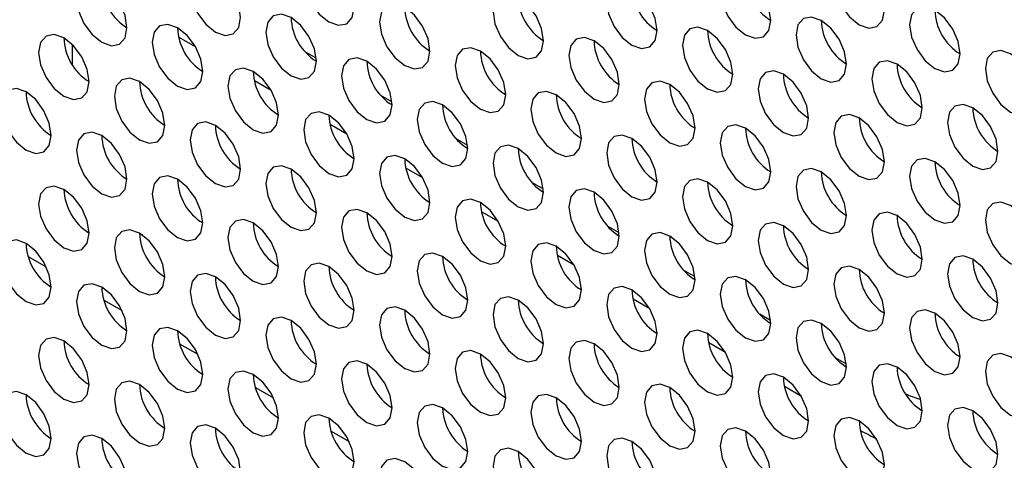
# Model space of a CAD drawing. Header units: millimetres. Extents: x 3619 to 4737, y 1503 to 2366.
# Tile 148 of 256: x 4429.28 to 4438.47, y 2135.01 to 2139.12. Entities that reach past the tile are written whole.
import ezdxf

# ---------------------------------------------------------------- set-up
doc = ezdxf.new("R2010")
doc.units = ezdxf.units.MM

msp = doc.modelspace()

# ---------------------------------------------------------------- linework, layer by layer
at = {"color": 7, "linetype": 'Continuous', "lineweight": 30}
for p, q in [((4429.7738, 2138.7019), (4429.7738, 2138.8902)), ((4430.9222, 2138.8699), (4430.765, 2138.9607)), ((4432.0494, 2138.7635), (4431.9471, 2138.8226)), ((4431.6293, 2138.4617), (4431.4721, 2138.5525)), ((4432.7565, 2138.3553), (4432.6542, 2138.4144)), ((4432.3364, 2138.0535), (4432.1792, 2138.1443)), ((4433.4637, 2137.9471), (4433.3613, 2138.0062)), ((4433.0436, 2137.6453), (4432.8863, 2137.7361)), ((4429.6936, 2137.5358), (4429.7191, 2137.5211)), ((4434.1708, 2137.5389), (4434.0684, 2137.598)), ((4433.7507, 2137.2371), (4433.5934, 2137.3279)), ((4434.8779, 2137.1307), (4434.7755, 2137.1898)), ((4430.4008, 2137.1276), (4430.4262, 2137.1129)), ((4429.3604, 2136.9116), (4429.5297, 2136.8139)), ((4434.4578, 2136.8289), (4434.3006, 2136.9196)), ((4435.585, 2136.7225), (4435.4826, 2136.7816)), ((4431.1079, 2136.7193), (4431.1333, 2136.7047)), ((4430.0675, 2136.5034), (4430.2368, 2136.4057)), ((4435.1649, 2136.4207), (4435.0077, 2136.5114)), ((4436.2921, 2136.3143), (4436.1897, 2136.3734)), ((4431.815, 2136.3111), (4431.8404, 2136.2965)), ((4430.7746, 2136.0952), (4430.9439, 2135.9975)), ((4435.872, 2136.0125), (4435.7148, 2136.1032)), ((4436.9992, 2135.9061), (4436.8969, 2135.9652)), ((4432.5221, 2135.9029), (4432.5475, 2135.8882)), ((4431.4817, 2135.687), (4431.651, 2135.5893)), ((4436.5791, 2135.6043), (4436.4219, 2135.695)), ((4433.2292, 2135.4947), (4433.2546, 2135.48)), ((4432.1888, 2135.2788), (4432.3581, 2135.1811)), ((4433.9363, 2135.0865), (4433.9617, 2135.0718))]:
    msp.add_line(p, q, dxfattribs=at)
at = {"color": 7, "linetype": 'Continuous', "lineweight": 30, "flags": 128}
for points in [[(4432.4042, 2139.2387), (4432.3863, 2139.3533), (4432.3352, 2139.4711), (4432.2587, 2139.5742), (4432.1685, 2139.647), (4432.0783, 2139.6783), (4432.0018, 2139.6635), (4431.9508, 2139.6047), (4431.9328, 2139.5109), (4431.9508, 2139.3964), (4432.0018, 2139.2786), (4432.0783, 2139.1754), (4432.1685, 2139.1026), (4432.2587, 2139.0713), (4432.3352, 2139.0861), (4432.3863, 2139.1449), (4432.4042, 2139.2387)], [(4437.354, 2139.212), (4437.336, 2139.3265), (4437.2849, 2139.4443), (4437.2085, 2139.5474), (4437.1183, 2139.6202), (4437.0281, 2139.6516), (4436.9516, 2139.6367), (4436.9005, 2139.5779), (4436.8826, 2139.4841), (4436.9005, 2139.3696), (4436.9516, 2139.2518), (4437.0281, 2139.1487), (4437.1183, 2139.0759), (4437.2085, 2139.0445), (4437.2849, 2139.0594), (4437.336, 2139.1182), (4437.354, 2139.212)], [(4431.3436, 2139.1434), (4431.3256, 2139.2579), (4431.2745, 2139.3757), (4431.1981, 2139.4788), (4431.1079, 2139.5516), (4431.0177, 2139.583), (4430.9412, 2139.5681), (4430.8901, 2139.5093), (4430.8721, 2139.4155), (4430.8901, 2139.301), (4430.9412, 2139.1832), (4431.0177, 2139.08), (4431.1079, 2139.0073), (4431.1981, 2138.9759), (4431.2745, 2138.9908), (4431.3256, 2139.0496), (4431.3436, 2139.1434)], [(4436.2933, 2139.1166), (4436.2754, 2139.2311), (4436.2243, 2139.3489), (4436.1478, 2139.4521), (4436.0576, 2139.5249), (4435.9674, 2139.5562), (4435.8909, 2139.5414), (4435.8398, 2139.4826), (4435.8219, 2139.3888), (4435.8398, 2139.2742), (4435.8909, 2139.1564), (4435.9674, 2139.0533), (4436.0576, 2138.9805), (4436.1478, 2138.9492), (4436.2243, 2138.964), (4436.2754, 2139.0228), (4436.2933, 2139.1166)], [(4430.2829, 2139.048), (4430.265, 2139.1625), (4430.2139, 2139.2803), (4430.1374, 2139.3835), (4430.0472, 2139.4563), (4429.957, 2139.4876), (4429.8805, 2139.4728), (4429.8294, 2139.4139), (4429.8115, 2139.3201), (4429.8294, 2139.2056), (4429.8805, 2139.0878), (4429.957, 2138.9847), (4430.0472, 2138.9119), (4430.1374, 2138.8805), (4430.2139, 2138.8954), (4430.265, 2138.9542), (4430.2829, 2139.048)], [(4435.2326, 2139.0213), (4435.2147, 2139.1358), (4435.1636, 2139.2536), (4435.0871, 2139.3567), (4434.9969, 2139.4295), (4434.9067, 2139.4609), (4434.8303, 2139.446), (4434.7792, 2139.3872), (4434.7612, 2139.2934), (4434.7792, 2139.1789), (4434.8303, 2139.0611), (4434.9067, 2138.9579), (4434.9969, 2138.8851), (4435.0871, 2138.8538), (4435.1636, 2138.8686), (4435.2147, 2138.9275), (4435.2326, 2139.0213)], [(4434.172, 2138.9259), (4434.154, 2139.0404), (4434.1029, 2139.1582), (4434.0265, 2139.2614), (4433.9363, 2139.3341), (4433.8461, 2139.3655), (4433.7696, 2139.3506), (4433.7185, 2139.2918), (4433.7006, 2139.198), (4433.7185, 2139.0835), (4433.7696, 2138.9657), (4433.8461, 2138.8626), (4433.9363, 2138.7898), (4434.0265, 2138.7584), (4434.1029, 2138.7733), (4434.154, 2138.8321), (4434.172, 2138.9259)], [(4433.1113, 2138.8305), (4433.0934, 2138.945), (4433.0423, 2139.0628), (4432.9658, 2139.166), (4432.8756, 2139.2388), (4432.7854, 2139.2701), (4432.709, 2139.2553), (4432.6579, 2139.1965), (4432.6399, 2139.1027), (4432.6579, 2138.9881), (4432.709, 2138.8704), (4432.7854, 2138.7672), (4432.8756, 2138.6944), (4432.9658, 2138.6631), (4433.0423, 2138.6779), (4433.0934, 2138.7367), (4433.1113, 2138.8305)], [(4432.0507, 2138.7352), (4432.0327, 2138.8497), (4431.9816, 2138.9675), (4431.9052, 2139.0706), (4431.815, 2139.1434), (4431.7248, 2139.1748), (4431.6483, 2139.1599), (4431.5972, 2139.1011), (4431.5793, 2139.0073), (4431.5972, 2138.8928), (4431.6483, 2138.775), (4431.7248, 2138.6718), (4431.815, 2138.5991), (4431.9052, 2138.5677), (4431.9816, 2138.5826), (4432.0327, 2138.6414), (4432.0507, 2138.7352)], [(4438.0611, 2138.8038), (4438.0431, 2138.9183), (4437.992, 2139.0361), (4437.9156, 2139.1392), (4437.8254, 2139.212), (4437.7352, 2139.2434), (4437.6587, 2139.2285), (4437.6076, 2139.1697), (4437.5897, 2139.0759), (4437.6076, 2138.9614), (4437.6587, 2138.8436), (4437.7352, 2138.7405), (4437.8254, 2138.6677), (4437.9156, 2138.6363), (4437.992, 2138.6512), (4438.0431, 2138.71), (4438.0611, 2138.8038)], [(4430.99, 2138.6398), (4430.9721, 2138.7543), (4430.921, 2138.8721), (4430.8445, 2138.9753), (4430.7543, 2139.0481), (4430.6641, 2139.0794), (4430.5876, 2139.0645), (4430.5365, 2139.0057), (4430.5186, 2138.9119), (4430.5365, 2138.7974), (4430.5876, 2138.6796), (4430.6641, 2138.5765), (4430.7543, 2138.5037), (4430.8445, 2138.4723), (4430.921, 2138.4872), (4430.9721, 2138.546), (4430.99, 2138.6398)], [(4437.0004, 2138.7084), (4436.9825, 2138.8229), (4436.9314, 2138.9407), (4436.8549, 2139.0439), (4436.7647, 2139.1167), (4436.6745, 2139.148), (4436.598, 2139.1332), (4436.5469, 2139.0744), (4436.529, 2138.9806), (4436.5469, 2138.866), (4436.598, 2138.7482), (4436.6745, 2138.6451), (4436.7647, 2138.5723), (4436.8549, 2138.5409), (4436.9314, 2138.5558), (4436.9825, 2138.6146), (4437.0004, 2138.7084)], [(4429.9293, 2138.5444), (4429.9114, 2138.659), (4429.8603, 2138.7768), (4429.7838, 2138.8799), (4429.6936, 2138.9527), (4429.6034, 2138.984), (4429.527, 2138.9692), (4429.4759, 2138.9104), (4429.4579, 2138.8166), (4429.4759, 2138.7021), (4429.527, 2138.5843), (4429.6034, 2138.4811), (4429.6936, 2138.4083), (4429.7838, 2138.377), (4429.8603, 2138.3918), (4429.9114, 2138.4506), (4429.9293, 2138.5444)], [(4435.9398, 2138.6131), (4435.9218, 2138.7276), (4435.8707, 2138.8454), (4435.7942, 2138.9485), (4435.704, 2139.0213), (4435.6138, 2139.0526), (4435.5374, 2139.0378), (4435.4863, 2138.979), (4435.4683, 2138.8852), (4435.4863, 2138.7707), (4435.5374, 2138.6529), (4435.6138, 2138.5497), (4435.704, 2138.4769), (4435.7942, 2138.4456), (4435.8707, 2138.4604), (4435.9218, 2138.5192), (4435.9398, 2138.6131)], [(4434.8791, 2138.5177), (4434.8611, 2138.6322), (4434.8101, 2138.75), (4434.7336, 2138.8531), (4434.6434, 2138.9259), (4434.5532, 2138.9573), (4434.4767, 2138.9424), (4434.4256, 2138.8836), (4434.4077, 2138.7898), (4434.4256, 2138.6753), (4434.4767, 2138.5575), (4434.5532, 2138.4544), (4434.6434, 2138.3816), (4434.7336, 2138.3502), (4434.8101, 2138.3651), (4434.8611, 2138.4239), (4434.8791, 2138.5177)], [(4433.8184, 2138.4223), (4433.8005, 2138.5368), (4433.7494, 2138.6546), (4433.6729, 2138.7578), (4433.5827, 2138.8306), (4433.4925, 2138.8619), (4433.4161, 2138.8471), (4433.365, 2138.7883), (4433.347, 2138.6945), (4433.365, 2138.5799), (4433.4161, 2138.4621), (4433.4925, 2138.359), (4433.5827, 2138.2862), (4433.6729, 2138.2549), (4433.7494, 2138.2697), (4433.8005, 2138.3285), (4433.8184, 2138.4223)], [(4438.7682, 2138.3956), (4438.7502, 2138.5101), (4438.6991, 2138.6279), (4438.6227, 2138.731), (4438.5325, 2138.8038), (4438.4423, 2138.8352), (4438.3658, 2138.8203), (4438.3147, 2138.7615), (4438.2968, 2138.6677), (4438.3147, 2138.5532), (4438.3658, 2138.4354), (4438.4423, 2138.3322), (4438.5325, 2138.2595), (4438.6227, 2138.2281), (4438.6991, 2138.243), (4438.7502, 2138.3018), (4438.7682, 2138.3956)], [(4432.7578, 2138.327), (4432.7398, 2138.4415), (4432.6887, 2138.5593), (4432.6123, 2138.6624), (4432.5221, 2138.7352), (4432.4319, 2138.7666), (4432.3554, 2138.7517), (4432.3043, 2138.6929), (4432.2864, 2138.5991), (4432.3043, 2138.4846), (4432.3554, 2138.3668), (4432.4319, 2138.2636), (4432.5221, 2138.1909), (4432.6123, 2138.1595), (4432.6887, 2138.1744), (4432.7398, 2138.2332), (4432.7578, 2138.327)], [(4437.7075, 2138.3002), (4437.6896, 2138.4147), (4437.6385, 2138.5325), (4437.562, 2138.6357), (4437.4718, 2138.7085), (4437.3816, 2138.7398), (4437.3051, 2138.725), (4437.2541, 2138.6661), (4437.2361, 2138.5723), (4437.2541, 2138.4578), (4437.3051, 2138.34), (4437.3816, 2138.2369), (4437.4718, 2138.1641), (4437.562, 2138.1327), (4437.6385, 2138.1476), (4437.6896, 2138.2064), (4437.7075, 2138.3002)], [(4431.6971, 2138.2316), (4431.6792, 2138.3461), (4431.6281, 2138.4639), (4431.5516, 2138.5671), (4431.4614, 2138.6399), (4431.3712, 2138.6712), (4431.2947, 2138.6563), (4431.2436, 2138.5975), (4431.2257, 2138.5037), (4431.2436, 2138.3892), (4431.2947, 2138.2714), (4431.3712, 2138.1683), (4431.4614, 2138.0955), (4431.5516, 2138.0641), (4431.6281, 2138.079), (4431.6792, 2138.1378), (4431.6971, 2138.2316)], [(4436.6469, 2138.2048), (4436.6289, 2138.3194), (4436.5778, 2138.4372), (4436.5013, 2138.5403), (4436.4112, 2138.6131), (4436.321, 2138.6444), (4436.2445, 2138.6296), (4436.1934, 2138.5708), (4436.1754, 2138.477), (4436.1934, 2138.3625), (4436.2445, 2138.2447), (4436.321, 2138.1415), (4436.4112, 2138.0687), (4436.5013, 2138.0374), (4436.5778, 2138.0522), (4436.6289, 2138.111), (4436.6469, 2138.2048)], [(4430.6364, 2138.1362), (4430.6185, 2138.2508), (4430.5674, 2138.3686), (4430.4909, 2138.4717), (4430.4007, 2138.5445), (4430.3105, 2138.5758), (4430.2341, 2138.561), (4430.183, 2138.5022), (4430.165, 2138.4084), (4430.183, 2138.2939), (4430.2341, 2138.1761), (4430.3105, 2138.0729), (4430.4007, 2138.0001), (4430.4909, 2137.9688), (4430.5674, 2137.9836), (4430.6185, 2138.0424), (4430.6364, 2138.1362)], [(4435.5862, 2138.1095), (4435.5683, 2138.224), (4435.5172, 2138.3418), (4435.4407, 2138.4449), (4435.3505, 2138.5177), (4435.2603, 2138.5491), (4435.1838, 2138.5342), (4435.1327, 2138.4754), (4435.1148, 2138.3816), (4435.1327, 2138.2671), (4435.1838, 2138.1493), (4435.2603, 2138.0462), (4435.3505, 2137.9734), (4435.4407, 2137.942), (4435.5172, 2137.9569), (4435.5683, 2138.0157), (4435.5862, 2138.1095)], [(4429.5758, 2138.0409), (4429.5578, 2138.1554), (4429.5068, 2138.2732), (4429.4303, 2138.3763), (4429.3401, 2138.4491), (4429.2499, 2138.4805), (4429.1734, 2138.4656), (4429.1223, 2138.4068), (4429.1044, 2138.313), (4429.1223, 2138.1985), (4429.1734, 2138.0807), (4429.2499, 2137.9776), (4429.3401, 2137.9048), (4429.4303, 2137.8734), (4429.5068, 2137.8883), (4429.5578, 2137.9471), (4429.5758, 2138.0409)], [(4434.5255, 2138.0141), (4434.5076, 2138.1286), (4434.4565, 2138.2464), (4434.38, 2138.3496), (4434.2898, 2138.4224), (4434.1996, 2138.4537), (4434.1232, 2138.4389), (4434.0721, 2138.3801), (4434.0541, 2138.2863), (4434.0721, 2138.1717), (4434.1232, 2138.0539), (4434.1996, 2137.9508), (4434.2898, 2137.878), (4434.38, 2137.8467), (4434.4565, 2137.8615), (4434.5076, 2137.9203), (4434.5255, 2138.0141)], [(4433.4649, 2137.9188), (4433.4469, 2138.0333), (4433.3958, 2138.1511), (4433.3194, 2138.2542), (4433.2292, 2138.327), (4433.139, 2138.3584), (4433.0625, 2138.3435), (4433.0114, 2138.2847), (4432.9935, 2138.1909), (4433.0114, 2138.0764), (4433.0625, 2137.9586), (4433.139, 2137.8554), (4433.2292, 2137.7826), (4433.3194, 2137.7513), (4433.3958, 2137.7662), (4433.4469, 2137.825), (4433.4649, 2137.9188)], [(4432.4042, 2137.8234), (4432.3863, 2137.9379), (4432.3352, 2138.0557), (4432.2587, 2138.1589), (4432.1685, 2138.2316), (4432.0783, 2138.263), (4432.0018, 2138.2481), (4431.9508, 2138.1893), (4431.9328, 2138.0955), (4431.9508, 2137.981), (4432.0018, 2137.8632), (4432.0783, 2137.7601), (4432.1685, 2137.6873), (4432.2587, 2137.6559), (4432.3352, 2137.6708), (4432.3863, 2137.7296), (4432.4042, 2137.8234)], [(4438.4146, 2137.892), (4438.3967, 2138.0065), (4438.3456, 2138.1243), (4438.2691, 2138.2275), (4438.1789, 2138.3003), (4438.0887, 2138.3316), (4438.0123, 2138.3168), (4437.9612, 2138.2579), (4437.9432, 2138.1641), (4437.9612, 2138.0496), (4438.0123, 2137.9318), (4438.0887, 2137.8287), (4438.1789, 2137.7559), (4438.2691, 2137.7245), (4438.3456, 2137.7394), (4438.3967, 2137.7982), (4438.4146, 2137.892)], [(4431.3436, 2137.728), (4431.3256, 2137.8426), (4431.2745, 2137.9604), (4431.1981, 2138.0635), (4431.1079, 2138.1363), (4431.0177, 2138.1676), (4430.9412, 2138.1528), (4430.8901, 2138.094), (4430.8721, 2138.0002), (4430.8901, 2137.8857), (4430.9412, 2137.7679), (4431.0177, 2137.6647), (4431.1079, 2137.5919), (4431.1981, 2137.5606), (4431.2745, 2137.5754), (4431.3256, 2137.6342), (4431.3436, 2137.728)], [(4437.354, 2137.7966), (4437.336, 2137.9112), (4437.2849, 2138.029), (4437.2085, 2138.1321), (4437.1183, 2138.2049), (4437.0281, 2138.2362), (4436.9516, 2138.2214), (4436.9005, 2138.1626), (4436.8826, 2138.0688), (4436.9005, 2137.9543), (4436.9516, 2137.8365), (4437.0281, 2137.7333), (4437.1183, 2137.6605), (4437.2085, 2137.6292), (4437.2849, 2137.644), (4437.336, 2137.7028), (4437.354, 2137.7966)], [(4430.2829, 2137.6327), (4430.265, 2137.7472), (4430.2139, 2137.865), (4430.1374, 2137.9681), (4430.0472, 2138.0409), (4429.957, 2138.0723), (4429.8805, 2138.0574), (4429.8294, 2137.9986), (4429.8115, 2137.9048), (4429.8294, 2137.7903), (4429.8805, 2137.6725), (4429.957, 2137.5694), (4430.0472, 2137.4966), (4430.1374, 2137.4652), (4430.2139, 2137.4801), (4430.265, 2137.5389), (4430.2829, 2137.6327)], [(4436.2933, 2137.7013), (4436.2754, 2137.8158), (4436.2243, 2137.9336), (4436.1478, 2138.0367), (4436.0576, 2138.1095), (4435.9674, 2138.1409), (4435.8909, 2138.126), (4435.8398, 2138.0672), (4435.8219, 2137.9734), (4435.8398, 2137.8589), (4435.8909, 2137.7411), (4435.9674, 2137.638), (4436.0576, 2137.5652), (4436.1478, 2137.5338), (4436.2243, 2137.5487), (4436.2754, 2137.6075), (4436.2933, 2137.7013)], [(4435.2326, 2137.6059), (4435.2147, 2137.7204), (4435.1636, 2137.8382), (4435.0871, 2137.9414), (4434.9969, 2138.0142), (4434.9067, 2138.0455), (4434.8303, 2138.0307), (4434.7792, 2137.9719), (4434.7612, 2137.8781), (4434.7792, 2137.7635), (4434.8303, 2137.6457), (4434.9067, 2137.5426), (4434.9969, 2137.4698), (4435.0871, 2137.4385), (4435.1636, 2137.4533), (4435.2147, 2137.5121), (4435.2326, 2137.6059)], [(4434.172, 2137.5106), (4434.154, 2137.6251), (4434.1029, 2137.7429), (4434.0265, 2137.846), (4433.9363, 2137.9188), (4433.8461, 2137.9502), (4433.7696, 2137.9353), (4433.7185, 2137.8765), (4433.7006, 2137.7827), (4433.7185, 2137.6682), (4433.7696, 2137.5504), (4433.8461, 2137.4472), (4433.9363, 2137.3744), (4434.0265, 2137.3431), (4434.1029, 2137.3579), (4434.154, 2137.4168), (4434.172, 2137.5106)], [(4433.1113, 2137.4152), (4433.0934, 2137.5297), (4433.0423, 2137.6475), (4432.9658, 2137.7507), (4432.8756, 2137.8234), (4432.7854, 2137.8548), (4432.709, 2137.8399), (4432.6579, 2137.7811), (4432.6399, 2137.6873), (4432.6579, 2137.5728), (4432.709, 2137.455), (4432.7854, 2137.3519), (4432.8756, 2137.2791), (4432.9658, 2137.2477), (4433.0423, 2137.2626), (4433.0934, 2137.3214), (4433.1113, 2137.4152)], [(4438.0611, 2137.3884), (4438.0431, 2137.503), (4437.992, 2137.6208), (4437.9156, 2137.7239), (4437.8254, 2137.7967), (4437.7352, 2137.828), (4437.6587, 2137.8132), (4437.6076, 2137.7544), (4437.5897, 2137.6606), (4437.6076, 2137.5461), (4437.6587, 2137.4283), (4437.7352, 2137.3251), (4437.8254, 2137.2523), (4437.9156, 2137.221), (4437.992, 2137.2358), (4438.0431, 2137.2946), (4438.0611, 2137.3884)], [(4432.0507, 2137.3198), (4432.0327, 2137.4343), (4431.9816, 2137.5521), (4431.9052, 2137.6553), (4431.815, 2137.7281), (4431.7248, 2137.7594), (4431.6483, 2137.7446), (4431.5972, 2137.6858), (4431.5793, 2137.592), (4431.5972, 2137.4774), (4431.6483, 2137.3596), (4431.7248, 2137.2565), (4431.815, 2137.1837), (4431.9052, 2137.1524), (4431.9816, 2137.1672), (4432.0327, 2137.226), (4432.0507, 2137.3198)], [(4437.0004, 2137.2931), (4436.9825, 2137.4076), (4436.9314, 2137.5254), (4436.8549, 2137.6285), (4436.7647, 2137.7013), (4436.6745, 2137.7327), (4436.598, 2137.7178), (4436.5469, 2137.659), (4436.529, 2137.5652), (4436.5469, 2137.4507), (4436.598, 2137.3329), (4436.6745, 2137.2298), (4436.7647, 2137.157), (4436.8549, 2137.1256), (4436.9314, 2137.1405), (4436.9825, 2137.1993), (4437.0004, 2137.2931)], [(4430.99, 2137.2245), (4430.9721, 2137.339), (4430.921, 2137.4568), (4430.8445, 2137.5599), (4430.7543, 2137.6327), (4430.6641, 2137.6641), (4430.5876, 2137.6492), (4430.5365, 2137.5904), (4430.5186, 2137.4966), (4430.5365, 2137.3821), (4430.5876, 2137.2643), (4430.6641, 2137.1611), (4430.7543, 2137.0884), (4430.8445, 2137.057), (4430.921, 2137.0719), (4430.9721, 2137.1307), (4430.99, 2137.2245)], [(4435.9398, 2137.1977), (4435.9218, 2137.3122), (4435.8707, 2137.43), (4435.7942, 2137.5332), (4435.704, 2137.606), (4435.6138, 2137.6373), (4435.5374, 2137.6225), (4435.4863, 2137.5637), (4435.4683, 2137.4699), (4435.4863, 2137.3553), (4435.5374, 2137.2375), (4435.6138, 2137.1344), (4435.704, 2137.0616), (4435.7942, 2137.0302), (4435.8707, 2137.0451), (4435.9218, 2137.1039), (4435.9398, 2137.1977)], [(4429.9293, 2137.1291), (4429.9114, 2137.2436), (4429.8603, 2137.3614), (4429.7838, 2137.4646), (4429.6936, 2137.5374), (4429.6034, 2137.5687), (4429.527, 2137.5538), (4429.4759, 2137.495), (4429.4579, 2137.4012), (4429.4759, 2137.2867), (4429.527, 2137.1689), (4429.6034, 2137.0658), (4429.6936, 2136.993), (4429.7838, 2136.9616), (4429.8603, 2136.9765), (4429.9114, 2137.0353), (4429.9293, 2137.1291)], [(4434.8791, 2137.1024), (4434.8611, 2137.2169), (4434.8101, 2137.3347), (4434.7336, 2137.4378), (4434.6434, 2137.5106), (4434.5532, 2137.542), (4434.4767, 2137.5271), (4434.4256, 2137.4683), (4434.4077, 2137.3745), (4434.4256, 2137.26), (4434.4767, 2137.1422), (4434.5532, 2137.039), (4434.6434, 2136.9662), (4434.7336, 2136.9349), (4434.8101, 2136.9497), (4434.8611, 2137.0085), (4434.8791, 2137.1024)], [(4433.8184, 2137.007), (4433.8005, 2137.1215), (4433.7494, 2137.2393), (4433.6729, 2137.3424), (4433.5827, 2137.4152), (4433.4925, 2137.4466), (4433.4161, 2137.4317), (4433.365, 2137.3729), (4433.347, 2137.2791), (4433.365, 2137.1646), (4433.4161, 2137.0468), (4433.4925, 2136.9437), (4433.5827, 2136.8709), (4433.6729, 2136.8395), (4433.7494, 2136.8544), (4433.8005, 2136.9132), (4433.8184, 2137.007)], [(4438.7682, 2136.9802), (4438.7502, 2137.0948), (4438.6991, 2137.2126), (4438.6227, 2137.3157), (4438.5325, 2137.3885), (4438.4423, 2137.4198), (4438.3658, 2137.405), (4438.3147, 2137.3462), (4438.2968, 2137.2524), (4438.3147, 2137.1379), (4438.3658, 2137.0201), (4438.4423, 2136.9169), (4438.5325, 2136.8441), (4438.6227, 2136.8128), (4438.6991, 2136.8276), (4438.7502, 2136.8864), (4438.7682, 2136.9802)], [(4432.7578, 2136.9116), (4432.7398, 2137.0261), (4432.6887, 2137.1439), (4432.6123, 2137.2471), (4432.5221, 2137.3199), (4432.4319, 2137.3512), (4432.3554, 2137.3364), (4432.3043, 2137.2776), (4432.2864, 2137.1838), (4432.3043, 2137.0692), (4432.3554, 2136.9514), (4432.4319, 2136.8483), (4432.5221, 2136.7755), (4432.6123, 2136.7442), (4432.6887, 2136.759), (4432.7398, 2136.8178), (4432.7578, 2136.9116)], [(4437.7075, 2136.8849), (4437.6896, 2136.9994), (4437.6385, 2137.1172), (4437.562, 2137.2203), (4437.4718, 2137.2931), (4437.3816, 2137.3245), (4437.3051, 2137.3096), (4437.2541, 2137.2508), (4437.2361, 2137.157), (4437.2541, 2137.0425), (4437.3051, 2136.9247), (4437.3816, 2136.8215), (4437.4718, 2136.7488), (4437.562, 2136.7174), (4437.6385, 2136.7323), (4437.6896, 2136.7911), (4437.7075, 2136.8849)], [(4431.6971, 2136.8163), (4431.6792, 2136.9308), (4431.6281, 2137.0486), (4431.5516, 2137.1517), (4431.4614, 2137.2245), (4431.3712, 2137.2559), (4431.2947, 2137.241), (4431.2436, 2137.1822), (4431.2257, 2137.0884), (4431.2436, 2136.9739), (4431.2947, 2136.8561), (4431.3712, 2136.7529), (4431.4614, 2136.6802), (4431.5516, 2136.6488), (4431.6281, 2136.6637), (4431.6792, 2136.7225), (4431.6971, 2136.8163)], [(4430.6364, 2136.7209), (4430.6185, 2136.8354), (4430.5674, 2136.9532), (4430.4909, 2137.0564), (4430.4007, 2137.1291), (4430.3105, 2137.1605), (4430.2341, 2137.1456), (4430.183, 2137.0868), (4430.165, 2136.993), (4430.183, 2136.8785), (4430.2341, 2136.7607), (4430.3105, 2136.6576), (4430.4007, 2136.5848), (4430.4909, 2136.5534), (4430.5674, 2136.5683), (4430.6185, 2136.6271), (4430.6364, 2136.7209)], [(4436.6469, 2136.7895), (4436.6289, 2136.904), (4436.5778, 2137.0218), (4436.5013, 2137.125), (4436.4112, 2137.1978), (4436.321, 2137.2291), (4436.2445, 2137.2143), (4436.1934, 2137.1554), (4436.1754, 2137.0616), (4436.1934, 2136.9471), (4436.2445, 2136.8293), (4436.321, 2136.7262), (4436.4112, 2136.6534), (4436.5013, 2136.622), (4436.5778, 2136.6369), (4436.6289, 2136.6957), (4436.6469, 2136.7895)], [(4429.5758, 2136.6255), (4429.5578, 2136.7401), (4429.5068, 2136.8579), (4429.4303, 2136.961), (4429.3401, 2137.0338), (4429.2499, 2137.0651), (4429.1734, 2137.0503), (4429.1223, 2136.9915), (4429.1044, 2136.8977), (4429.1223, 2136.7832), (4429.1734, 2136.6654), (4429.2499, 2136.5622), (4429.3401, 2136.4894), (4429.4303, 2136.4581), (4429.5068, 2136.4729), (4429.5578, 2136.5317), (4429.5758, 2136.6255)], [(4435.5862, 2136.6941), (4435.5683, 2136.8087), (4435.5172, 2136.9265), (4435.4407, 2137.0296), (4435.3505, 2137.1024), (4435.2603, 2137.1337), (4435.1838, 2137.1189), (4435.1327, 2137.0601), (4435.1148, 2136.9663), (4435.1327, 2136.8518), (4435.1838, 2136.734), (4435.2603, 2136.6308), (4435.3505, 2136.558), (4435.4407, 2136.5267), (4435.5172, 2136.5415), (4435.5683, 2136.6003), (4435.5862, 2136.6941)], [(4434.5255, 2136.5988), (4434.5076, 2136.7133), (4434.4565, 2136.8311), (4434.38, 2136.9342), (4434.2898, 2137.007), (4434.1996, 2137.0384), (4434.1232, 2137.0235), (4434.0721, 2136.9647), (4434.0541, 2136.8709), (4434.0721, 2136.7564), (4434.1232, 2136.6386), (4434.1996, 2136.5355), (4434.2898, 2136.4627), (4434.38, 2136.4313), (4434.4565, 2136.4462), (4434.5076, 2136.505), (4434.5255, 2136.5988)], [(4433.4649, 2136.5034), (4433.4469, 2136.6179), (4433.3958, 2136.7357), (4433.3194, 2136.8389), (4433.2292, 2136.9117), (4433.139, 2136.943), (4433.0625, 2136.9282), (4433.0114, 2136.8694), (4432.9935, 2136.7756), (4433.0114, 2136.661), (4433.0625, 2136.5432), (4433.139, 2136.4401), (4433.2292, 2136.3673), (4433.3194, 2136.336), (4433.3958, 2136.3508), (4433.4469, 2136.4096), (4433.4649, 2136.5034)], [(4438.4146, 2136.4767), (4438.3967, 2136.5912), (4438.3456, 2136.709), (4438.2691, 2136.8121), (4438.1789, 2136.8849), (4438.0887, 2136.9163), (4438.0123, 2136.9014), (4437.9612, 2136.8426), (4437.9432, 2136.7488), (4437.9612, 2136.6343), (4438.0123, 2136.5165), (4438.0887, 2136.4133), (4438.1789, 2136.3406), (4438.2691, 2136.3092), (4438.3456, 2136.3241), (4438.3967, 2136.3829), (4438.4146, 2136.4767)], [(4432.4042, 2136.4081), (4432.3863, 2136.5226), (4432.3352, 2136.6404), (4432.2587, 2136.7435), (4432.1685, 2136.8163), (4432.0783, 2136.8477), (4432.0018, 2136.8328), (4431.9508, 2136.774), (4431.9328, 2136.6802), (4431.9508, 2136.5657), (4432.0018, 2136.4479), (4432.0783, 2136.3447), (4432.1685, 2136.2719), (4432.2587, 2136.2406), (4432.3352, 2136.2555), (4432.3863, 2136.3143), (4432.4042, 2136.4081)], [(4437.354, 2136.3813), (4437.336, 2136.4958), (4437.2849, 2136.6136), (4437.2085, 2136.7168), (4437.1183, 2136.7896), (4437.0281, 2136.8209), (4436.9516, 2136.8061), (4436.9005, 2136.7472), (4436.8826, 2136.6534), (4436.9005, 2136.5389), (4436.9516, 2136.4211), (4437.0281, 2136.318), (4437.1183, 2136.2452), (4437.2085, 2136.2138), (4437.2849, 2136.2287), (4437.336, 2136.2875), (4437.354, 2136.3813)], [(4431.3436, 2136.3127), (4431.3256, 2136.4272), (4431.2745, 2136.545), (4431.1981, 2136.6482), (4431.1079, 2136.7209), (4431.0177, 2136.7523), (4430.9412, 2136.7374), (4430.8901, 2136.6786), (4430.8721, 2136.5848), (4430.8901, 2136.4703), (4430.9412, 2136.3525), (4431.0177, 2136.2494), (4431.1079, 2136.1766), (4431.1981, 2136.1452), (4431.2745, 2136.1601), (4431.3256, 2136.2189), (4431.3436, 2136.3127)], [(4436.2933, 2136.2859), (4436.2754, 2136.4005), (4436.2243, 2136.5183), (4436.1478, 2136.6214), (4436.0576, 2136.6942), (4435.9674, 2136.7255), (4435.8909, 2136.7107), (4435.8398, 2136.6519), (4435.8219, 2136.5581), (4435.8398, 2136.4436), (4435.8909, 2136.3258), (4435.9674, 2136.2226), (4436.0576, 2136.1498), (4436.1478, 2136.1185), (4436.2243, 2136.1333), (4436.2754, 2136.1921), (4436.2933, 2136.2859)], [(4430.2829, 2136.2173), (4430.265, 2136.3319), (4430.2139, 2136.4497), (4430.1374, 2136.5528), (4430.0472, 2136.6256), (4429.957, 2136.6569), (4429.8805, 2136.6421), (4429.8294, 2136.5833), (4429.8115, 2136.4895), (4429.8294, 2136.375), (4429.8805, 2136.2572), (4429.957, 2136.154), (4430.0472, 2136.0812), (4430.1374, 2136.0499), (4430.2139, 2136.0647), (4430.265, 2136.1235), (4430.2829, 2136.2173)], [(4435.2326, 2136.1906), (4435.2147, 2136.3051), (4435.1636, 2136.4229), (4435.0871, 2136.526), (4434.9969, 2136.5988), (4434.9067, 2136.6302), (4434.8303, 2136.6153), (4434.7792, 2136.5565), (4434.7612, 2136.4627), (4434.7792, 2136.3482), (4434.8303, 2136.2304), (4434.9067, 2136.1273), (4434.9969, 2136.0545), (4435.0871, 2136.0231), (4435.1636, 2136.038), (4435.2147, 2136.0968), (4435.2326, 2136.1906)], [(4434.172, 2136.0952), (4434.154, 2136.2097), (4434.1029, 2136.3275), (4434.0265, 2136.4307), (4433.9363, 2136.5035), (4433.8461, 2136.5348), (4433.7696, 2136.52), (4433.7185, 2136.4612), (4433.7006, 2136.3674), (4433.7185, 2136.2528), (4433.7696, 2136.135), (4433.8461, 2136.0319), (4433.9363, 2135.9591), (4434.0265, 2135.9278), (4434.1029, 2135.9426), (4434.154, 2136.0014), (4434.172, 2136.0952)], [(4433.1113, 2135.9999), (4433.0934, 2136.1144), (4433.0423, 2136.2322), (4432.9658, 2136.3353), (4432.8756, 2136.4081), (4432.7854, 2136.4395), (4432.709, 2136.4246), (4432.6579, 2136.3658), (4432.6399, 2136.272), (4432.6579, 2136.1575), (4432.709, 2136.0397), (4432.7854, 2135.9365), (4432.8756, 2135.8637), (4432.9658, 2135.8324), (4433.0423, 2135.8472), (4433.0934, 2135.9061), (4433.1113, 2135.9999)], [(4438.0611, 2135.9731), (4438.0431, 2136.0876), (4437.992, 2136.2054), (4437.9156, 2136.3086), (4437.8254, 2136.3814), (4437.7352, 2136.4127), (4437.6587, 2136.3978), (4437.6076, 2136.339), (4437.5897, 2136.2452), (4437.6076, 2136.1307), (4437.6587, 2136.0129), (4437.7352, 2135.9098), (4437.8254, 2135.837), (4437.9156, 2135.8056), (4437.992, 2135.8205), (4438.0431, 2135.8793), (4438.0611, 2135.9731)], [(4432.0507, 2135.9045), (4432.0327, 2136.019), (4431.9816, 2136.1368), (4431.9052, 2136.24), (4431.815, 2136.3127), (4431.7248, 2136.3441), (4431.6483, 2136.3292), (4431.5972, 2136.2704), (4431.5793, 2136.1766), (4431.5972, 2136.0621), (4431.6483, 2135.9443), (4431.7248, 2135.8412), (4431.815, 2135.7684), (4431.9052, 2135.737), (4431.9816, 2135.7519), (4432.0327, 2135.8107), (4432.0507, 2135.9045)], [(4437.0004, 2135.8777), (4436.9825, 2135.9923), (4436.9314, 2136.1101), (4436.8549, 2136.2132), (4436.7647, 2136.286), (4436.6745, 2136.3173), (4436.598, 2136.3025), (4436.5469, 2136.2437), (4436.529, 2136.1499), (4436.5469, 2136.0354), (4436.598, 2135.9176), (4436.6745, 2135.8144), (4436.7647, 2135.7416), (4436.8549, 2135.7103), (4436.9314, 2135.7251), (4436.9825, 2135.7839), (4437.0004, 2135.8777)], [(4430.99, 2135.8091), (4430.9721, 2135.9236), (4430.921, 2136.0414), (4430.8445, 2136.1446), (4430.7543, 2136.2174), (4430.6641, 2136.2487), (4430.5876, 2136.2339), (4430.5365, 2136.1751), (4430.5186, 2136.0813), (4430.5365, 2135.9668), (4430.5876, 2135.849), (4430.6641, 2135.7458), (4430.7543, 2135.673), (4430.8445, 2135.6417), (4430.921, 2135.6565), (4430.9721, 2135.7153), (4430.99, 2135.8091)], [(4435.9398, 2135.7824), (4435.9218, 2135.8969), (4435.8707, 2136.0147), (4435.7942, 2136.1178), (4435.704, 2136.1906), (4435.6138, 2136.222), (4435.5374, 2136.2071), (4435.4863, 2136.1483), (4435.4683, 2136.0545), (4435.4863, 2135.94), (4435.5374, 2135.8222), (4435.6138, 2135.7191), (4435.704, 2135.6463), (4435.7942, 2135.6149), (4435.8707, 2135.6298), (4435.9218, 2135.6886), (4435.9398, 2135.7824)], [(4429.9293, 2135.7138), (4429.9114, 2135.8283), (4429.8603, 2135.9461), (4429.7838, 2136.0492), (4429.6936, 2136.122), (4429.6034, 2136.1534), (4429.527, 2136.1385), (4429.4759, 2136.0797), (4429.4579, 2135.9859), (4429.4759, 2135.8714), (4429.527, 2135.7536), (4429.6034, 2135.6504), (4429.6936, 2135.5777), (4429.7838, 2135.5463), (4429.8603, 2135.5612), (4429.9114, 2135.62), (4429.9293, 2135.7138)], [(4434.8791, 2135.687), (4434.8611, 2135.8015), (4434.8101, 2135.9193), (4434.7336, 2136.0225), (4434.6434, 2136.0953), (4434.5532, 2136.1266), (4434.4767, 2136.1118), (4434.4256, 2136.053), (4434.4077, 2135.9592), (4434.4256, 2135.8446), (4434.4767, 2135.7268), (4434.5532, 2135.6237), (4434.6434, 2135.5509), (4434.7336, 2135.5195), (4434.8101, 2135.5344), (4434.8611, 2135.5932), (4434.8791, 2135.687)], [(4433.8184, 2135.5917), (4433.8005, 2135.7062), (4433.7494, 2135.824), (4433.6729, 2135.9271), (4433.5827, 2135.9999), (4433.4925, 2136.0313), (4433.4161, 2136.0164), (4433.365, 2135.9576), (4433.347, 2135.8638), (4433.365, 2135.7493), (4433.4161, 2135.6315), (4433.4925, 2135.5283), (4433.5827, 2135.4555), (4433.6729, 2135.4242), (4433.7494, 2135.439), (4433.8005, 2135.4978), (4433.8184, 2135.5917)], [(4438.7682, 2135.5649), (4438.7502, 2135.6794), (4438.6991, 2135.7972), (4438.6227, 2135.9004), (4438.5325, 2135.9732), (4438.4423, 2136.0045), (4438.3658, 2135.9896), (4438.3147, 2135.9308), (4438.2968, 2135.837), (4438.3147, 2135.7225), (4438.3658, 2135.6047), (4438.4423, 2135.5016), (4438.5325, 2135.4288), (4438.6227, 2135.3974), (4438.6991, 2135.4123), (4438.7502, 2135.4711), (4438.7682, 2135.5649)], [(4432.7578, 2135.4963), (4432.7398, 2135.6108), (4432.6887, 2135.7286), (4432.6123, 2135.8317), (4432.5221, 2135.9045), (4432.4319, 2135.9359), (4432.3554, 2135.921), (4432.3043, 2135.8622), (4432.2864, 2135.7684), (4432.3043, 2135.6539), (4432.3554, 2135.5361), (4432.4319, 2135.433), (4432.5221, 2135.3602), (4432.6123, 2135.3288), (4432.6887, 2135.3437), (4432.7398, 2135.4025), (4432.7578, 2135.4963)], [(4437.7075, 2135.4695), (4437.6896, 2135.5841), (4437.6385, 2135.7019), (4437.562, 2135.805), (4437.4718, 2135.8778), (4437.3816, 2135.9091), (4437.3051, 2135.8943), (4437.2541, 2135.8355), (4437.2361, 2135.7417), (4437.2541, 2135.6272), (4437.3051, 2135.5094), (4437.3816, 2135.4062), (4437.4718, 2135.3334), (4437.562, 2135.3021), (4437.6385, 2135.3169), (4437.6896, 2135.3757), (4437.7075, 2135.4695)], [(4431.6971, 2135.4009), (4431.6792, 2135.5154), (4431.6281, 2135.6332), (4431.5516, 2135.7364), (4431.4614, 2135.8092), (4431.3712, 2135.8405), (4431.2947, 2135.8257), (4431.2436, 2135.7669), (4431.2257, 2135.6731), (4431.2436, 2135.5585), (4431.2947, 2135.4407), (4431.3712, 2135.3376), (4431.4614, 2135.2648), (4431.5516, 2135.2335), (4431.6281, 2135.2483), (4431.6792, 2135.3071), (4431.6971, 2135.4009)], [(4436.6469, 2135.3742), (4436.6289, 2135.4887), (4436.5778, 2135.6065), (4436.5013, 2135.7096), (4436.4112, 2135.7824), (4436.321, 2135.8138), (4436.2445, 2135.7989), (4436.1934, 2135.7401), (4436.1754, 2135.6463), (4436.1934, 2135.5318), (4436.2445, 2135.414), (4436.321, 2135.3108), (4436.4112, 2135.2381), (4436.5013, 2135.2067), (4436.5778, 2135.2216), (4436.6289, 2135.2804), (4436.6469, 2135.3742)], [(4430.6364, 2135.3056), (4430.6185, 2135.4201), (4430.5674, 2135.5379), (4430.4909, 2135.641), (4430.4007, 2135.7138), (4430.3105, 2135.7452), (4430.2341, 2135.7303), (4430.183, 2135.6715), (4430.165, 2135.5777), (4430.183, 2135.4632), (4430.2341, 2135.3454), (4430.3105, 2135.2422), (4430.4007, 2135.1695), (4430.4909, 2135.1381), (4430.5674, 2135.153), (4430.6185, 2135.2118), (4430.6364, 2135.3056)], [(4435.5862, 2135.2788), (4435.5683, 2135.3933), (4435.5172, 2135.5111), (4435.4407, 2135.6143), (4435.3505, 2135.6871), (4435.2603, 2135.7184), (4435.1838, 2135.7036), (4435.1327, 2135.6447), (4435.1148, 2135.5509), (4435.1327, 2135.4364), (4435.1838, 2135.3186), (4435.2603, 2135.2155), (4435.3505, 2135.1427), (4435.4407, 2135.1113), (4435.5172, 2135.1262), (4435.5683, 2135.185), (4435.5862, 2135.2788)], [(4429.5758, 2135.2102), (4429.5578, 2135.3247), (4429.5068, 2135.4425), (4429.4303, 2135.5457), (4429.3401, 2135.6184), (4429.2499, 2135.6498), (4429.1734, 2135.6349), (4429.1223, 2135.5761), (4429.1044, 2135.4823), (4429.1223, 2135.3678), (4429.1734, 2135.25), (4429.2499, 2135.1469), (4429.3401, 2135.0741), (4429.4303, 2135.0427), (4429.5068, 2135.0576), (4429.5578, 2135.1164), (4429.5758, 2135.2102)], [(4434.5255, 2135.1835), (4434.5076, 2135.298), (4434.4565, 2135.4158), (4434.38, 2135.5189), (4434.2898, 2135.5917), (4434.1996, 2135.623), (4434.1232, 2135.6082), (4434.0721, 2135.5494), (4434.0541, 2135.4556), (4434.0721, 2135.3411), (4434.1232, 2135.2233), (4434.1996, 2135.1201), (4434.2898, 2135.0473), (4434.38, 2135.016), (4434.4565, 2135.0308), (4434.5076, 2135.0896), (4434.5255, 2135.1835)], [(4433.4649, 2135.0881), (4433.4469, 2135.2026), (4433.3958, 2135.3204), (4433.3194, 2135.4235), (4433.2292, 2135.4963), (4433.139, 2135.5277), (4433.0625, 2135.5128), (4433.0114, 2135.454), (4432.9935, 2135.3602), (4433.0114, 2135.2457), (4433.0625, 2135.1279), (4433.139, 2135.0248), (4433.2292, 2134.952), (4433.3194, 2134.9206), (4433.3958, 2134.9355), (4433.4469, 2134.9943), (4433.4649, 2135.0881)], [(4438.4146, 2135.0613), (4438.3967, 2135.1758), (4438.3456, 2135.2936), (4438.2691, 2135.3968), (4438.1789, 2135.4696), (4438.0887, 2135.5009), (4438.0123, 2135.4861), (4437.9612, 2135.4273), (4437.9432, 2135.3335), (4437.9612, 2135.2189), (4438.0123, 2135.1012), (4438.0887, 2134.998), (4438.1789, 2134.9252), (4438.2691, 2134.8939), (4438.3456, 2134.9087), (4438.3967, 2134.9675), (4438.4146, 2135.0613)], [(4432.4042, 2134.9927), (4432.3863, 2135.1072), (4432.3352, 2135.225), (4432.2587, 2135.3282), (4432.1685, 2135.401), (4432.0783, 2135.4323), (4432.0018, 2135.4175), (4431.9508, 2135.3587), (4431.9328, 2135.2649), (4431.9508, 2135.1503), (4432.0018, 2135.0325), (4432.0783, 2134.9294), (4432.1685, 2134.8566), (4432.2587, 2134.8253), (4432.3352, 2134.8401), (4432.3863, 2134.8989), (4432.4042, 2134.9927)], [(4437.354, 2134.966), (4437.336, 2135.0805), (4437.2849, 2135.1983), (4437.2085, 2135.3014), (4437.1183, 2135.3742), (4437.0281, 2135.4056), (4436.9516, 2135.3907), (4436.9005, 2135.3319), (4436.8826, 2135.2381), (4436.9005, 2135.1236), (4436.9516, 2135.0058), (4437.0281, 2134.9026), (4437.1183, 2134.8299), (4437.2085, 2134.7985), (4437.2849, 2134.8134), (4437.336, 2134.8722), (4437.354, 2134.966)], [(4431.3436, 2134.8974), (4431.3256, 2135.0119), (4431.2745, 2135.1297), (4431.1981, 2135.2328), (4431.1079, 2135.3056), (4431.0177, 2135.337), (4430.9412, 2135.3221), (4430.8901, 2135.2633), (4430.8721, 2135.1695), (4430.8901, 2135.055), (4430.9412, 2134.9372), (4431.0177, 2134.834), (4431.1079, 2134.7612), (4431.1981, 2134.7299), (4431.2745, 2134.7448), (4431.3256, 2134.8036), (4431.3436, 2134.8974)], [(4436.2933, 2134.8706), (4436.2754, 2134.9851), (4436.2243, 2135.1029), (4436.1478, 2135.2061), (4436.0576, 2135.2789), (4435.9674, 2135.3102), (4435.8909, 2135.2954), (4435.8398, 2135.2365), (4435.8219, 2135.1427), (4435.8398, 2135.0282), (4435.8909, 2134.9104), (4435.9674, 2134.8073), (4436.0576, 2134.7345), (4436.1478, 2134.7031), (4436.2243, 2134.718), (4436.2754, 2134.7768), (4436.2933, 2134.8706)], [(4430.2829, 2134.802), (4430.265, 2134.9165), (4430.2139, 2135.0343), (4430.1374, 2135.1375), (4430.0472, 2135.2102), (4429.957, 2135.2416), (4429.8805, 2135.2267), (4429.8294, 2135.1679), (4429.8115, 2135.0741), (4429.8294, 2134.9596), (4429.8805, 2134.8418), (4429.957, 2134.7387), (4430.0472, 2134.6659), (4430.1374, 2134.6345), (4430.2139, 2134.6494), (4430.265, 2134.7082), (4430.2829, 2134.802)], [(4435.2326, 2134.7752), (4435.2147, 2134.8898), (4435.1636, 2135.0076), (4435.0871, 2135.1107), (4434.9969, 2135.1835), (4434.9067, 2135.2148), (4434.8303, 2135.2), (4434.7792, 2135.1412), (4434.7612, 2135.0474), (4434.7792, 2134.9329), (4434.8303, 2134.8151), (4434.9067, 2134.7119), (4434.9969, 2134.6391), (4435.0871, 2134.6078), (4435.1636, 2134.6226), (4435.2147, 2134.6814), (4435.2326, 2134.7752)], [(4434.172, 2134.6799), (4434.154, 2134.7944), (4434.1029, 2134.9122), (4434.0265, 2135.0153), (4433.9363, 2135.0881), (4433.8461, 2135.1195), (4433.7696, 2135.1046), (4433.7185, 2135.0458), (4433.7006, 2134.952), (4433.7185, 2134.8375), (4433.7696, 2134.7197), (4433.8461, 2134.6166), (4433.9363, 2134.5438), (4434.0265, 2134.5124), (4434.1029, 2134.5273), (4434.154, 2134.5861), (4434.172, 2134.6799)], [(4433.1113, 2134.5845), (4433.0934, 2134.699), (4433.0423, 2134.8168), (4432.9658, 2134.92), (4432.8756, 2134.9928), (4432.7854, 2135.0241), (4432.709, 2135.0093), (4432.6579, 2134.9505), (4432.6399, 2134.8567), (4432.6579, 2134.7421), (4432.709, 2134.6243), (4432.7854, 2134.5212), (4432.8756, 2134.4484), (4432.9658, 2134.4171), (4433.0423, 2134.4319), (4433.0934, 2134.4907), (4433.1113, 2134.5845)]]:
    msp.add_lwpolyline(points, dxfattribs=at)
at = {"color": 7, "linetype": 'Continuous', "lineweight": 30}
for centre, radius, start, end in [((4430.5427, 2139.4701), 0.4957, 181.60251, 238.39256), ((4436.5531, 2139.5387), 0.4957, 181.60251, 238.39256), ((4435.4924, 2139.4434), 0.4957, 181.60081, 238.39327), ((4434.4318, 2139.348), 0.4957, 181.60081, 238.39327), ((4433.3711, 2139.2526), 0.4957, 181.60081, 238.39327), ((4438.3208, 2139.2259), 0.4957, 181.60081, 238.39327), ((4432.3104, 2139.1573), 0.4957, 181.60081, 238.39327), ((4437.2602, 2139.1305), 0.4957, 181.60081, 238.39327), ((4431.2498, 2139.0619), 0.4957, 181.60081, 238.39327), ((4436.1995, 2139.0352), 0.4957, 181.60129, 238.39279), ((4430.1891, 2138.9665), 0.4957, 181.60129, 238.39279), ((4435.1389, 2138.9398), 0.4957, 181.60129, 238.39279), ((4434.0782, 2138.8444), 0.4957, 181.60129, 238.39279), ((4433.0175, 2138.7491), 0.4957, 181.60129, 238.39279), ((4437.9673, 2138.7223), 0.4957, 181.60124, 238.39383), ((4431.9569, 2138.6537), 0.4957, 181.60129, 238.39279), ((4436.9066, 2138.6269), 0.4957, 181.60124, 238.39383), ((4430.8962, 2138.5583), 0.4957, 181.60124, 238.39383), ((4435.846, 2138.5316), 0.4957, 181.60124, 238.39383), ((4429.8356, 2138.463), 0.4957, 181.60169, 238.39388), ((4434.7853, 2138.4362), 0.4957, 181.60124, 238.39383), ((4433.7246, 2138.3409), 0.4957, 181.60124, 238.39383), ((4438.6744, 2138.3141), 0.4957, 181.60251, 238.39256), ((4432.664, 2138.2455), 0.4957, 181.60251, 238.39256), ((4437.6138, 2138.2188), 0.4957, 181.60251, 238.39256), ((4431.6033, 2138.1501), 0.4957, 181.60251, 238.39256), ((4436.5531, 2138.1234), 0.4957, 181.60251, 238.39256), ((4430.5427, 2138.0548), 0.4957, 181.60295, 238.39261), ((4435.4924, 2138.028), 0.4957, 181.60081, 238.39327), ((4434.4318, 2137.9327), 0.4957, 181.60081, 238.39327), ((4433.3711, 2137.8373), 0.4957, 181.60081, 238.39327), ((4438.3208, 2137.8105), 0.4957, 181.60081, 238.39327), ((4432.3104, 2137.7419), 0.4957, 181.60081, 238.39327), ((4437.2602, 2137.7152), 0.4957, 181.60081, 238.39327), ((4431.2498, 2137.6466), 0.4957, 181.60125, 238.39332), ((4436.1995, 2137.6198), 0.4957, 181.60129, 238.39279), ((4430.2057, 2137.5609), 0.5127, 182.80666, 237.38169), ((4435.1389, 2137.5245), 0.4957, 181.60129, 238.39279), ((4434.0782, 2137.4291), 0.4957, 181.60129, 238.39279), ((4433.0175, 2137.3337), 0.4957, 181.60129, 238.39279), ((4437.9673, 2137.307), 0.4957, 181.60124, 238.39383), ((4431.9569, 2137.2384), 0.4957, 181.60174, 238.39284), ((4436.9066, 2137.2116), 0.4957, 181.60124, 238.39383), ((4430.8962, 2137.143), 0.4957, 181.60169, 238.39388), ((4435.846, 2137.1162), 0.4957, 181.60124, 238.39383), ((4429.8356, 2137.0476), 0.4957, 181.60161, 238.39395), ((4434.7853, 2137.0209), 0.4957, 181.60124, 238.39383), ((4433.7246, 2136.9255), 0.4957, 181.60124, 238.39383), ((4438.6744, 2136.8988), 0.4957, 181.60251, 238.39256), ((4432.664, 2136.8302), 0.4957, 181.60295, 238.39261), ((4437.6138, 2136.8034), 0.4957, 181.60251, 238.39256), ((4431.6033, 2136.7348), 0.4957, 181.60295, 238.39261), ((4436.5531, 2136.7081), 0.4957, 181.60251, 238.39256), ((4430.5427, 2136.6394), 0.4957, 181.60288, 238.39268), ((4435.4924, 2136.6127), 0.4957, 181.60081, 238.39327), ((4434.4318, 2136.5173), 0.4957, 181.60081, 238.39327), ((4433.3711, 2136.422), 0.4957, 181.60125, 238.39332), ((4432.3104, 2136.3266), 0.4957, 181.60125, 238.39332), ((4438.3208, 2136.3952), 0.4957, 181.60081, 238.39327), ((4437.2602, 2136.2998), 0.4957, 181.60081, 238.39327), ((4431.2498, 2136.2312), 0.4957, 181.60118, 238.3934), ((4436.1995, 2136.2045), 0.4957, 181.60129, 238.39279), ((4430.1891, 2136.1359), 0.4957, 181.60166, 238.39292), ((4435.1389, 2136.1091), 0.4957, 181.60129, 238.39279), ((4434.0782, 2136.0138), 0.4957, 181.60174, 238.39284), ((4433.0341, 2135.928), 0.5126, 182.80443, 237.38294), ((4437.9673, 2135.8916), 0.4957, 181.60124, 238.39383), ((4431.9569, 2135.823), 0.4957, 181.60166, 238.39292), ((4436.9066, 2135.7963), 0.4957, 181.60124, 238.39383), ((4430.8962, 2135.7277), 0.4957, 181.60161, 238.39395), ((4435.846, 2135.7009), 0.4957, 181.60124, 238.39383), ((4429.8356, 2135.6323), 0.4957, 181.60161, 238.39395), ((4434.7853, 2135.6056), 0.4957, 181.60169, 238.39388), ((4433.7412, 2135.5198), 0.5126, 182.80436, 237.38399), ((4432.664, 2135.4148), 0.4957, 181.60288, 238.39268), ((4438.6744, 2135.4834), 0.4957, 181.60251, 238.39256), ((4431.6033, 2135.3195), 0.4957, 181.60288, 238.39268), ((4437.6138, 2135.3881), 0.4957, 181.60251, 238.39256), ((4430.5427, 2135.2241), 0.4957, 181.60288, 238.39268), ((4436.5531, 2135.2927), 0.4957, 181.60251, 238.39256), ((4435.4924, 2135.1973), 0.4957, 181.60125, 238.39332), ((4434.4318, 2135.102), 0.4957, 181.60125, 238.39332)]:
    msp.add_arc(centre, radius, start, end, dxfattribs=at)
for centre, start_param, end_param in [((4434.5554, 2143.0906), 2.73689, 2.772588), ((4434.5554, 2142.5463), 2.635049, 2.670511)]:
    msp.add_ellipse(centre, major_axis=(-4.33, 7.5001), ratio=0.333351, start_param=start_param, end_param=end_param, dxfattribs=at)

doc.saveas('drawing.dxf')
